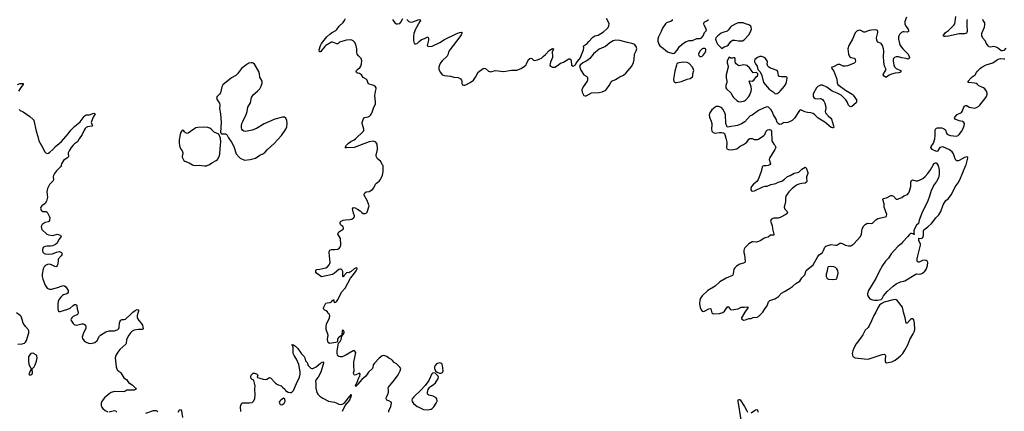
# Model space of a CAD drawing. Header units: inches. Extents: x 1550860 to 1685816, y 509127 to 640511.
# Tile 77 of 91: x 1649742 to 1667902, y 605463 to 612686. Entities that reach past the tile are written whole.
import ezdxf

# ---------------------------------------------------------------- set-up
doc = ezdxf.new("R2010")
doc.units = ezdxf.units.IN
doc.header["$MEASUREMENT"] = 0
for name, color, linetype in [('B6640', 7, 'Continuous'), ('B6641', 7, 'Continuous'), ('B6650', 7, 'Continuous'), ('B6651', 7, 'Continuous'), ('B6660', 7, 'Continuous'), ('B6661', 7, 'Continuous')]:
    doc.layers.add(name, color=color, linetype=linetype)

msp = doc.modelspace()

# ---------------------------------------------------------------- linework, layer by layer
at = {"layer": 'B6640', "color": 6, "elevation": 600}
for points in [[(1649710, 606703), (1649790, 606708), (1649830, 606719), (1649850, 606736), (1649868, 606770), (1649911, 606910), (1649913, 606930), (1649910, 606949), (1649899, 606970), (1649846, 607026), (1649804, 607090), (1649790, 607154), (1649771, 607210), (1649752, 607230), (1649682, 607282)], [(1650000, 606528), (1649970, 606538), (1649950, 606529), (1649920, 606500), (1649905, 606470), (1649902, 606438), (1649903, 606390), (1649913, 606333), (1649943, 606263), (1649958, 606238), (1649970, 606234), (1649975, 606250), (1650000, 606275)]]:
    msp.add_lwpolyline(points, dxfattribs=at)
msp.add_lwpolyline([(1649950, 606228), (1649932, 606210), (1649925, 606175), (1649912, 606150), (1649930, 606132), (1649950, 606138), (1649970, 606152), (1649979, 606170), (1649979, 606190), (1649967, 606227)], close=True, dxfattribs=at)
at = {"layer": 'B6641', "color": 6, "elevation": 600}
for points in [[(1649702, 611490), (1649750, 611508), (1649792, 611512), (1649807, 611507), (1649808, 611490), (1649764, 611436), (1649720, 611370)], [(1649730, 611030), (1649750, 611014), (1649806, 610986), (1649930, 610899), (1649986, 610850), (1650000, 610833)]]:
    msp.add_lwpolyline(points, dxfattribs=at)
at = {"layer": 'B6650', "color": 6}
for points, elevation in [([(1650508, 610000), (1650505, 609990), (1650495, 609970), (1650421, 609899), (1650383, 609850), (1650365, 609810), (1650361, 609790), (1650367, 609730), (1650355, 609710), (1650290, 609647), (1650270, 609610), (1650256, 609570), (1650245, 609510), (1650257, 609410), (1650239, 609341), (1650210, 609295), (1650150, 609254), (1650133, 609230), (1650128, 609208), (1650138, 609170), (1650170, 609149), (1650190, 609146), (1650230, 609149), (1650250, 609138), (1650293, 609053), (1650297, 609030), (1650290, 608982), (1650277, 608963), (1650265, 608955), (1650210, 608944), (1650190, 608935), (1650153, 608907), (1650140, 608870), (1650142, 608842), (1650150, 608819), (1650243, 608730), (1650270, 608715), (1650350, 608706), (1650430, 608728), (1650470, 608721), (1650497, 608710), (1650505, 608690), (1650461, 608630), (1650433, 608567), (1650399, 608541), (1650346, 608514), (1650310, 608510), (1650248, 608512), (1650210, 608504), (1650182, 608490), (1650166, 608470), (1650161, 608450), (1650161, 608430), (1650170, 608397), (1650190, 608376), (1650210, 608365), (1650270, 608359), (1650349, 608370), (1650422, 608398), (1650470, 608408), (1650490, 608406), (1650510, 608395), (1650522, 608370), (1650519, 608350), (1650508, 608330), (1650454, 608270), (1650449, 608251), (1650443, 608177), (1650435, 608150), (1650424, 608136), (1650410, 608130), (1650390, 608135), (1650330, 608167), (1650290, 608175), (1650254, 608170), (1650230, 608161), (1650211, 608149), (1650193, 608130), (1650174, 608090), (1650159, 607990), (1650157, 607950), (1650170, 607899), (1650210, 607790), (1650250, 607736), (1650270, 607720), (1650293, 607713), (1650330, 607716), (1650465, 607750), (1650490, 607763), (1650550, 607782), (1650570, 607779), (1650590, 607761), (1650634, 607690), (1650633, 607650), (1650610, 607631), (1650550, 607611), (1650530, 607597), (1650500, 607570), (1650470, 607530), (1650453, 607490), (1650444, 607444), (1650442, 607358), (1650450, 607316), (1650470, 607305), (1650490, 607306), (1650630, 607346), (1650670, 607364), (1650726, 607414), (1650750, 607430), (1650770, 607436), (1650788, 607428), (1650797, 607410), (1650803, 607350), (1650819, 607290), (1650818, 607270), (1650806, 607250), (1650730, 607214), (1650702, 607190), (1650690, 607170), (1650687, 607150), (1650690, 607138), (1650730, 607081), (1650745, 607065), (1650758, 607058), (1650792, 607052), (1650890, 607077), (1650910, 607077), (1650930, 607070), (1650954, 607050), (1650964, 607030), (1650963, 606990), (1650920, 606910), (1650897, 606850), (1650896, 606830), (1650903, 606803), (1650930, 606765), (1650970, 606738), (1651010, 606721), (1651050, 606713), (1651110, 606725), (1651130, 606734), (1651170, 606770), (1651213, 606847), (1651230, 606867), (1651330, 606930), (1651390, 606948), (1651490, 606949), (1651510, 606952), (1651552, 606970), (1651571, 606989), (1651578, 607010), (1651585, 607095), (1651590, 607115), (1651610, 607147), (1651630, 607159), (1651670, 607156), (1651690, 607160), (1651790, 607252), (1651826, 607290), (1651870, 607324), (1651910, 607342), (1651930, 607332), (1651932, 607312), (1651928, 607290), (1651907, 607230), (1651908, 607190), (1651939, 607139), (1651984, 607090), (1651997, 607070), (1652005, 607050), (1652017, 606983), (1652008, 606972), (1651930, 606972), (1651850, 606958), (1651818, 606942), (1651790, 606919), (1651752, 606870), (1651712, 606790), (1651705, 606715), (1651699, 606701), (1651590, 606600), (1651550, 606553), (1651513, 606490), (1651502, 606450), (1651523, 606283), (1651540, 606230), (1651554, 606214), (1651590, 606193), (1651610, 606174), (1651660, 606080), (1651710, 606047), (1651750, 605997), (1651819, 605950), (1651850, 605913), (1651876, 605890), (1651887, 605870), (1651850, 605850), (1651745, 605855), (1651718, 605850), (1651678, 605830), (1651656, 605824), (1651490, 605826), (1651431, 605809), (1651390, 605784), (1651306, 605710), (1651264, 605656), (1651246, 605614), (1651243, 605570), (1651250, 605543), (1651272, 605512), (1651318, 605478), (1651370, 605455)], 600), ([(1652955, 610000), (1652990, 609996), (1653050, 610000), (1653150, 609989), (1653190, 609993), (1653212, 610000)], 700), ([(1656549, 605449), (1656549, 605470), (1656587, 605553), (1656600, 605610), (1656590, 605634), (1656550, 605658), (1656510, 605670), (1656499, 605690), (1656509, 605730), (1656530, 605771), (1656542, 605818), (1656545, 605850), (1656540, 605890), (1656544, 605910), (1656655, 606045), (1656723, 606137), (1656762, 606210), (1656769, 606250), (1656754, 606274), (1656730, 606299), (1656690, 606338), (1656646, 606366), (1656620, 606400), (1656599, 606419), (1656550, 606442), (1656510, 606474), (1656455, 606495), (1656430, 606489), (1656370, 606440), (1656287, 606353), (1656263, 606317), (1656257, 606270), (1656247, 606253), (1656176, 606184), (1656127, 606110), (1656052, 606048), (1655977, 605963), (1655970, 605949), (1655958, 605942), (1655950, 605922), (1655942, 605922), (1655938, 605930), (1655949, 605970), (1655959, 605981), (1656004, 606096), (1656013, 606110), (1656022, 606150), (1656010, 606168), (1655930, 606129), (1655910, 606138), (1655904, 606150), (1655901, 606170), (1655909, 606210), (1655908, 606248), (1655902, 606270), (1655904, 606370), (1655909, 606410), (1655916, 606424), (1655942, 606550), (1655919, 606579), (1655910, 606582), (1655890, 606579), (1655742, 606490), (1655690, 606469), (1655650, 606469), (1655630, 606475), (1655610, 606488), (1655601, 606501), (1655595, 606535), (1655597, 606577), (1655620, 606720), (1655650, 606751), (1655669, 606790), (1655686, 606846), (1655682, 606858), (1655690, 606854), (1655703, 606877), (1655710, 606878), (1655724, 606910), (1655724, 606930), (1655710, 606966), (1655690, 606946), (1655685, 606875), (1655680, 606860), (1655670, 606858), (1655643, 606837), (1655630, 606833), (1655610, 606808), (1655605, 606785), (1655605, 606755), (1655600, 606740), (1655574, 606730), (1655453, 606713), (1655430, 606729), (1655420, 606790), (1655429, 606870), (1655397, 606970), (1655392, 607030), (1655400, 607070), (1655455, 607185), (1655459, 607230), (1655452, 607252), (1655430, 607265), (1655416, 607296), (1655395, 607315), (1655367, 607330), (1655347, 607350), (1655345, 607370), (1655390, 607455), (1655410, 607464), (1655470, 607470), (1655495, 607485), (1655510, 607505), (1655526, 607514), (1655530, 607525), (1655538, 607490), (1655549, 607469), (1655570, 607476), (1655590, 607496), (1655613, 607530), (1655680, 607660), (1655743, 607737), (1655844, 607916), (1655877, 607963), (1655950, 608051), (1655966, 608090), (1655963, 608103), (1655950, 608109), (1655910, 608092), (1655858, 608042), (1655833, 608027), (1655810, 608020), (1655790, 608023), (1655770, 608015), (1655719, 607961), (1655710, 607942), (1655701, 607950), (1655701, 608041), (1655690, 608065), (1655670, 608082), (1655650, 608083), (1655630, 608076), (1655550, 608013), (1655510, 607989), (1655310, 607943), (1655238, 607990), (1655215, 608010), (1655205, 608030), (1655204, 608056), (1655209, 608071), (1655221, 608079), (1655275, 608085), (1655390, 608112), (1655421, 608130), (1655450, 608162), (1655464, 608190), (1655467, 608210), (1655447, 608393), (1655450, 608411), (1655464, 608436), (1655494, 608446), (1655550, 608445), (1655610, 608453), (1655643, 608477), (1655658, 608502), (1655665, 608535), (1655660, 608650), (1655619, 608710), (1655611, 608730), (1655613, 608750), (1655629, 608771), (1655692, 608808), (1655710, 608824), (1655714, 608830), (1655714, 608846), (1655699, 608870), (1655675, 608890), (1655659, 608910), (1655650, 608930), (1655652, 608950), (1655670, 608970), (1655710, 608987), (1655750, 608993), (1655830, 608998), (1655870, 609010), (1655900, 609030), (1655914, 609050), (1655914, 609070), (1655897, 609117), (1655885, 609170), (1655882, 609198), (1655890, 609219), (1655910, 609221), (1655930, 609216), (1655974, 609194), (1656023, 609163), (1656052, 609130), (1656074, 609114), (1656090, 609110), (1656112, 609112), (1656130, 609117), (1656150, 609135), (1656185, 609250), (1656150, 609350), (1656097, 609450), (1656094, 609470), (1656105, 609490), (1656130, 609510), (1656190, 609517), (1656250, 609553), (1656274, 609586), (1656301, 609650), (1656321, 609670), (1656370, 609706), (1656390, 609732), (1656433, 609810), (1656447, 609890), (1656446, 609986), (1656439, 610000)], 600), ([(1653819, 605461), (1653815, 605550), (1653833, 605607), (1653850, 605617), (1653890, 605621), (1653982, 605618), (1654030, 605628), (1654055, 605650), (1654076, 605690), (1654086, 605774), (1654081, 605870), (1654083, 605930), (1654063, 606030), (1654058, 606038), (1654030, 606052), (1654010, 606069), (1654002, 606098), (1654009, 606130), (1654040, 606160), (1654050, 606165), (1654070, 606164), (1654110, 606152), (1654132, 606130), (1654130, 606110), (1654122, 606090), (1654125, 606085), (1654170, 606076), (1654230, 606054), (1654272, 606048), (1654302, 606058), (1654350, 606087), (1654370, 606083), (1654459, 605979), (1654496, 605956), (1654562, 605930), (1654590, 605911), (1654631, 605870), (1654647, 605847), (1654695, 605815), (1654730, 605807), (1654750, 605811), (1654770, 605824), (1654791, 605849), (1654830, 605930), (1654845, 605975), (1654901, 606090), (1654917, 606150), (1654914, 606190), (1654888, 606328), (1654844, 606424), (1654804, 606490), (1654787, 606530), (1654783, 606643), (1654766, 606686), (1654758, 606690), (1654766, 606694), (1654790, 606687), (1654830, 606662), (1654870, 606624), (1654941, 606521), (1654990, 606471), (1655001, 606450), (1655016, 606396), (1655044, 606364), (1655064, 606310), (1655110, 606258), (1655130, 606251), (1655150, 606253), (1655170, 606262), (1655210, 606286), (1655290, 606351), (1655330, 606376), (1655342, 606370), (1655346, 606350), (1655298, 606182), (1655245, 606095), (1655210, 606052), (1655199, 606010), (1655203, 605983), (1655204, 605890), (1655222, 605810), (1655239, 605779), (1655279, 605739), (1655330, 605703), (1655438, 605650), (1655550, 605630), (1655580, 605620), (1655630, 605593), (1655670, 605589), (1655700, 605600), (1655736, 605624), (1655830, 605743), (1655836, 605744), (1655853, 605773), (1655857, 605757), (1655852, 605732), (1655825, 605670), (1655746, 605574), (1655690, 605462)], 600), ([(1650000, 606275), (1650010, 606285), (1650030, 606318), (1650052, 606390), (1650062, 606450), (1650059, 606481), (1650050, 606498), (1650010, 606525), (1650000, 606528)], 600), ([(1651390, 605455), (1651490, 605476), (1651513, 605470), (1651528, 605450)], 600), ([(1652070, 605428), (1652210, 605476), (1652258, 605478), (1652270, 605474), (1652290, 605456)], 600), ([(1652665, 605450), (1652690, 605491), (1652710, 605496), (1652728, 605470), (1652745, 605350)], 600)]:
    msp.add_lwpolyline(points, dxfattribs=dict(at, elevation=elevation))
at = {"layer": 'B6650', "color": 6, "elevation": 600}
for points in [[(1657490, 606354), (1657450, 606347), (1657430, 606336), (1657405, 606310), (1657394, 606286), (1657392, 606250), (1657412, 606210), (1657442, 606182), (1657487, 606167), (1657510, 606168), (1657527, 606173), (1657539, 606181), (1657546, 606190), (1657550, 606210), (1657541, 606310), (1657535, 606330), (1657530, 606339), (1657510, 606352)], [(1657370, 606174), (1657353, 606167), (1657344, 606156), (1657286, 606034), (1657222, 605938), (1657135, 605845), (1657010, 605730), (1656980, 605690), (1656976, 605670), (1656983, 605643), (1657007, 605607), (1657070, 605553), (1657090, 605543), (1657190, 605499), (1657270, 605492), (1657330, 605502), (1657350, 605514), (1657377, 605543), (1657425, 605610), (1657442, 605650), (1657438, 605690), (1657425, 605710), (1657370, 605739), (1657290, 605759), (1657272, 605772), (1657265, 605790), (1657265, 605810), (1657278, 605862), (1657297, 605903), (1657318, 605922), (1657370, 605953), (1657410, 605985), (1657462, 606070), (1657465, 606090), (1657460, 606110), (1657438, 606138), (1657404, 606164)], [(1654610, 605704), (1654556, 605670), (1654537, 605650), (1654529, 605631), (1654531, 605610), (1654546, 605586), (1654570, 605582), (1654590, 605588), (1654617, 605610), (1654635, 605650), (1654633, 605693), (1654622, 605702)]]:
    msp.add_lwpolyline(points, close=True, dxfattribs=at)
at = {"layer": 'B6651', "color": 6}
for points, elevation in [([(1656439, 610000), (1656435, 610010), (1656394, 610074), (1656341, 610121), (1656317, 610170), (1656315, 610190), (1656342, 610290), (1656342, 610310), (1656332, 610392), (1656325, 610410), (1656310, 610430), (1656270, 610443), (1656190, 610432), (1655908, 610328), (1655770, 610321), (1655750, 610325), (1655747, 610330), (1655767, 610370), (1655806, 610410), (1655850, 610440), (1655910, 610469), (1655933, 610487), (1656081, 610630), (1656090, 610650), (1656087, 610670), (1656057, 610770), (1656057, 610790), (1656074, 610846), (1656090, 610874), (1656110, 610883), (1656170, 610892), (1656194, 610906), (1656214, 610926), (1656237, 610963), (1656272, 611070), (1656304, 611130), (1656306, 611174), (1656291, 611290), (1656301, 611359), (1656316, 611410), (1656316, 611430), (1656305, 611450), (1656275, 611475), (1656190, 611498), (1656174, 611510), (1656162, 611530), (1656150, 611570), (1656131, 611591), (1656079, 611619), (1656045, 611670), (1656010, 611691), (1655970, 611697), (1655952, 611712), (1655947, 611730), (1655952, 611750), (1655969, 611770), (1656023, 611810), (1656036, 611830), (1656047, 611870), (1656049, 611930), (1656038, 611970), (1655990, 612020), (1655968, 612050), (1655958, 612090), (1655958, 612150), (1655943, 612230), (1655919, 612270), (1655890, 612296), (1655870, 612306), (1655834, 612314), (1655770, 612311), (1655659, 612281), (1655639, 612270), (1655610, 612244), (1655590, 612239), (1655530, 612268), (1655510, 612273), (1655490, 612271), (1655388, 612212), (1655367, 612193), (1655290, 612092), (1655270, 612095), (1655267, 612130), (1655290, 612210), (1655310, 612248), (1655408, 612372), (1655459, 612421), (1655490, 612446), (1655571, 612489), (1655590, 612504), (1655635, 612570), (1655710, 612635), (1655735, 612670), (1655751, 612711)], 600), ([(1656620, 612690), (1656627, 612670), (1656659, 612630), (1656690, 612613), (1656712, 612608), (1656750, 612617), (1656770, 612641), (1656810, 612709)], 600), ([(1656885, 612690), (1656898, 612670), (1656920, 612650), (1656950, 612639), (1656990, 612645), (1657090, 612682), (1657110, 612687), (1657125, 612686), (1657132, 612672), (1657124, 612650), (1657041, 612510), (1657010, 612430), (1657004, 612384), (1657002, 612310), (1657009, 612269), (1657019, 612250), (1657030, 612243), (1657050, 612242), (1657070, 612250), (1657110, 612282), (1657150, 612323), (1657210, 612342), (1657270, 612370), (1657283, 612343), (1657284, 612310), (1657260, 612210), (1657270, 612196), (1657290, 612190), (1657350, 612197), (1657490, 612263), (1657578, 612322), (1657790, 612428), (1657853, 612453), (1657890, 612459), (1657896, 612456), (1657895, 612435), (1657886, 612410), (1657862, 612370), (1657673, 612130), (1657652, 612090), (1657639, 612041), (1657626, 612014), (1657536, 611930), (1657505, 611890), (1657483, 611850), (1657470, 611810), (1657474, 611770), (1657500, 611710), (1657535, 611670), (1657575, 611655), (1657690, 611642), (1657750, 611624), (1657830, 611620), (1657870, 611598), (1657892, 611572), (1657898, 611550), (1657899, 611510), (1657906, 611486), (1657930, 611476), (1657950, 611478), (1657970, 611484), (1658050, 611526), (1658110, 611570), (1658150, 611627), (1658199, 611721), (1658290, 611787), (1658310, 611793), (1658330, 611786), (1658390, 611735), (1658410, 611728), (1658430, 611727), (1658510, 611747), (1658670, 611728), (1658814, 611754), (1658887, 611753), (1658910, 611758), (1658990, 611789), (1659054, 611830), (1659076, 611850), (1659090, 611870), (1659123, 611950), (1659150, 611973), (1659170, 611978), (1659188, 611968), (1659219, 611939), (1659233, 611933), (1659290, 611943), (1659338, 611962), (1659363, 611977), (1659396, 612010), (1659438, 612042), (1659510, 612117), (1659570, 612156), (1659590, 612150), (1659565, 612090), (1659563, 612070), (1659571, 612029), (1659568, 611990), (1659530, 611902), (1659523, 611870), (1659522, 611850), (1659531, 611830), (1659570, 611811), (1659612, 611808), (1659661, 611839), (1659716, 611884), (1659770, 611903), (1659870, 611963), (1659890, 611966), (1659906, 611950), (1659915, 611930), (1659922, 611850), (1659950, 611832), (1659990, 611852), (1660000, 611870)], 600), ([(1650000, 610833), (1650002, 610830), (1650044, 610630), (1650078, 610530), (1650096, 610450), (1650146, 610366), (1650206, 610246), (1650230, 610222), (1650250, 610220), (1650270, 610227), (1650296, 610244), (1650351, 610290), (1650401, 610350), (1650470, 610402), (1650510, 610439), (1650637, 610583), (1650683, 610650), (1650750, 610715), (1650856, 610804), (1650930, 610903), (1650950, 610922), (1650970, 610931), (1651030, 610934), (1651110, 610960), (1651130, 610955), (1651133, 610950), (1651096, 610890), (1651066, 610810), (1651062, 610790), (1651084, 610730), (1651070, 610721), (1650990, 610710), (1650970, 610700), (1650950, 610682), (1650930, 610650), (1650896, 610570), (1650837, 610490), (1650810, 610431), (1650750, 610394), (1650730, 610375), (1650690, 610329), (1650651, 610270), (1650636, 610230), (1650634, 610210), (1650640, 610170), (1650637, 610150), (1650623, 610137), (1650572, 610110), (1650552, 610090), (1650514, 610030), (1650508, 610000)], 600), ([(1653212, 610000), (1653233, 610007), (1653297, 610050), (1653368, 610090), (1653390, 610110), (1653420, 610160), (1653433, 610207), (1653437, 610310), (1653452, 610432), (1653443, 610503), (1653417, 610577), (1653330, 610612), (1653272, 610670), (1653248, 610688), (1653210, 610698), (1653150, 610707), (1653030, 610698), (1652990, 610690), (1652951, 610670), (1652850, 610594), (1652830, 610589), (1652800, 610600), (1652779, 610619), (1652770, 610638), (1652750, 610648), (1652730, 610638), (1652711, 610609), (1652701, 610570), (1652685, 610470), (1652683, 610417), (1652688, 610368), (1652698, 610338), (1652721, 610290), (1652737, 610270), (1652753, 610233), (1652751, 610210), (1652738, 610170), (1652740, 610150), (1652760, 610100), (1652770, 610087), (1652790, 610074), (1652870, 610045), (1652926, 610010), (1652950, 610001), (1652955, 610000)], 700)]:
    msp.add_lwpolyline(points, dxfattribs=dict(at, elevation=elevation))
at = {"layer": 'B6651', "color": 6, "elevation": 700}
msp.add_lwpolyline([(1654030, 611893), (1654010, 611893), (1653970, 611882), (1653910, 611849), (1653830, 611784), (1653761, 611690), (1653730, 611658), (1653648, 611612), (1653490, 611486), (1653467, 611450), (1653443, 611337), (1653427, 611310), (1653381, 611270), (1653374, 611250), (1653384, 611210), (1653424, 611144), (1653435, 611110), (1653426, 611046), (1653445, 610950), (1653455, 610790), (1653447, 610607), (1653464, 610584), (1653538, 610578), (1653550, 610574), (1653570, 610557), (1653592, 610510), (1653649, 610429), (1653689, 610350), (1653737, 610210), (1653790, 610148), (1653810, 610130), (1653890, 610095), (1653990, 610108), (1654090, 610135), (1654170, 610185), (1654240, 610220), (1654270, 610245), (1654310, 610289), (1654436, 610404), (1654573, 610550), (1654653, 610670), (1654668, 610710), (1654676, 610770), (1654666, 610830), (1654648, 610868), (1654626, 610886), (1654611, 610891), (1654590, 610891), (1654449, 610851), (1654250, 610768), (1654110, 610682), (1654030, 610650), (1653907, 610627), (1653873, 610633), (1653850, 610650), (1653839, 610670), (1653834, 610694), (1653833, 610730), (1653840, 610770), (1653855, 610810), (1653921, 610939), (1653936, 610990), (1653951, 611070), (1653997, 611150), (1654014, 611250), (1654050, 611299), (1654130, 611366), (1654169, 611410), (1654198, 611462), (1654214, 611514), (1654213, 611553), (1654170, 611629), (1654162, 611690), (1654151, 611730), (1654070, 611864), (1654050, 611886)], close=True, dxfattribs=at)
at = {"layer": 'B6660', "color": 6}
for points, elevation in [([(1663555, 610000), (1663550, 609997), (1663510, 609990), (1663462, 609990), (1663450, 609985), (1663437, 609970), (1663430, 609930), (1663412, 609870), (1663361, 609739), (1663336, 609704), (1663273, 609650), (1663240, 609610), (1663228, 609570), (1663228, 609548), (1663236, 609530), (1663250, 609523), (1663294, 609530), (1663450, 609602), (1663490, 609613), (1663530, 609613), (1663595, 609645), (1663690, 609665), (1663731, 609689), (1663798, 609710), (1663850, 609742), (1663903, 609797), (1663950, 609811), (1664026, 609854), (1664090, 609866), (1664110, 609876), (1664170, 609927), (1664230, 609964), (1664250, 609951), (1664280, 609870), (1664279, 609850), (1664254, 609790), (1664253, 609770), (1664262, 609710), (1664254, 609690), (1664226, 609674), (1664170, 609666), (1664110, 609650), (1664070, 609633), (1664036, 609610), (1663990, 609574), (1663925, 609510), (1663873, 609430), (1663866, 609390), (1663866, 609330), (1663843, 609230), (1663845, 609210), (1663855, 609190), (1663895, 609150), (1663902, 609130), (1663895, 609110), (1663870, 609090), (1663770, 609040), (1663730, 609025), (1663650, 609024), (1663630, 609020), (1663608, 609010), (1663593, 608990), (1663588, 608970), (1663621, 608890), (1663625, 608830), (1663650, 608730), (1663648, 608712), (1663590, 608710), (1663544, 608676), (1663490, 608665), (1663470, 608656), (1663410, 608616), (1663370, 608595), (1663330, 608585), (1663270, 608591), (1663250, 608588), (1663190, 608550), (1663119, 608481), (1663104, 608456), (1663096, 608430), (1663096, 608390), (1663108, 608348), (1663124, 608230), (1663115, 608205), (1663090, 608193), (1663022, 608178), (1662962, 608138), (1662934, 608110), (1662916, 608084), (1662905, 608050), (1662899, 607990), (1662889, 607970), (1662770, 607920), (1662654, 607850), (1662569, 607771), (1662432, 607690), (1662330, 607593), (1662299, 607550), (1662288, 607512), (1662279, 607450), (1662293, 607373), (1662314, 607330), (1662330, 607312), (1662350, 607306), (1662370, 607310), (1662450, 607352), (1662477, 607357), (1662491, 607351), (1662510, 607279), (1662526, 607266), (1662542, 607262), (1662650, 607268), (1662710, 607284), (1662741, 607310), (1662790, 607385), (1662810, 607393), (1662844, 607344), (1662850, 607338), (1662870, 607333), (1662990, 607353), (1663050, 607381), (1663110, 607382), (1663171, 607391), (1663172, 607370), (1663114, 607290), (1663052, 607190), (1663053, 607170), (1663070, 607154), (1663090, 607147), (1663130, 607149), (1663188, 607172), (1663230, 607175), (1663269, 607191), (1663342, 607198), (1663371, 607210), (1663451, 607290), (1663484, 607356), (1663530, 607410), (1663555, 607485), (1663563, 607497), (1663575, 607505), (1663670, 607539), (1663703, 607557), (1663737, 607583), (1663790, 607642), (1663850, 607672), (1663938, 607730), (1663993, 607767), (1664058, 607822), (1664130, 607865), (1664170, 607924), (1664221, 607979), (1664250, 608060), (1664375, 608165), (1664460, 608320), (1664490, 608350), (1664547, 608393), (1664567, 608430), (1664589, 608491), (1664609, 608510), (1664710, 608542), (1664790, 608526), (1664810, 608527), (1664870, 608563), (1664890, 608567), (1664910, 608561), (1664970, 608525), (1665030, 608514), (1665070, 608518), (1665129, 608551), (1665252, 608690), (1665269, 608730), (1665283, 608830), (1665310, 608881), (1665335, 608910), (1665366, 608930), (1665385, 608935), (1665450, 608930), (1665470, 608935), (1665530, 608997), (1665570, 609022), (1665708, 609050), (1665722, 609058), (1665730, 609070), (1665733, 609090), (1665688, 609230), (1665687, 609290), (1665664, 609370), (1665669, 609390), (1665730, 609402), (1665810, 609444), (1665830, 609445), (1665856, 609430), (1665910, 609377), (1665930, 609374), (1666010, 609407), (1666050, 609435), (1666118, 609462), (1666141, 609490), (1666155, 609525), (1666175, 609610), (1666180, 609690), (1666190, 609718), (1666210, 609731), (1666270, 609712), (1666304, 609716), (1666350, 609732), (1666400, 609760), (1666444, 609796), (1666492, 609848), (1666542, 609918), (1666592, 610000)], 600), ([(1666678, 610000), (1666690, 609972), (1666703, 609910), (1666702, 609830), (1666688, 609770), (1666650, 609699), (1666596, 609630), (1666582, 609590), (1666550, 609533), (1666524, 609430), (1666490, 609344), (1666383, 609117), (1666329, 608990), (1666318, 608930), (1666284, 608896), (1666244, 608830), (1666232, 608790), (1666236, 608736), (1666245, 608730), (1666230, 608726), (1666216, 608736), (1666190, 608744), (1666170, 608742), (1666153, 608727), (1666118, 608682), (1666031, 608590), (1666001, 608550), (1665939, 608501), (1665818, 608370), (1665763, 608290), (1665708, 608230), (1665653, 608150), (1665586, 608030), (1665530, 607910), (1665397, 607690), (1665376, 607630), (1665376, 607610), (1665383, 607590), (1665401, 607561), (1665420, 607540), (1665470, 607519), (1665506, 607514), (1665565, 607515), (1665630, 607525), (1665650, 607541), (1665676, 607590), (1665744, 607670), (1665850, 607770), (1665910, 607816), (1665990, 607852), (1666050, 607862), (1666070, 607872), (1666270, 607994), (1666290, 607996), (1666332, 607992), (1666370, 607997), (1666391, 608009), (1666435, 608045), (1666459, 608081), (1666487, 608150), (1666492, 608210), (1666481, 608230), (1666462, 608242), (1666430, 608251), (1666390, 608244), (1666330, 608214), (1666310, 608214), (1666292, 608232), (1666294, 608274), (1666305, 608330), (1666357, 608530), (1666353, 608553), (1666328, 608610), (1666323, 608650), (1666326, 608654), (1666370, 608653), (1666390, 608661), (1666399, 608670), (1666412, 608708), (1666411, 608789), (1666416, 608810), (1666494, 608866), (1666556, 608924), (1666610, 608988), (1666636, 609030), (1666692, 609088), (1666728, 609150), (1666771, 609269), (1666825, 609350), (1666872, 609388), (1666923, 609457), (1666959, 609521), (1666997, 609603), (1667050, 609676), (1667080, 609730), (1667195, 610000)], 600), ([(1663048, 605308), (1662992, 605648), (1662995, 605666), (1663002, 605678), (1663010, 605683), (1663030, 605673), (1663110, 605553), (1663150, 605470), (1663168, 605448)], 500), ([(1663230, 605433), (1663310, 605489), (1663330, 605497), (1663349, 605489), (1663357, 605450)], 500)]:
    msp.add_lwpolyline(points, dxfattribs=dict(at, elevation=elevation))
at = {"layer": 'B6660', "color": 6, "elevation": 600}
for points in [[(1664704, 608136), (1664655, 608125), (1664639, 608101), (1664632, 608050), (1664615, 607990), (1664619, 607950), (1664633, 607910), (1664658, 607898), (1664730, 607893), (1664790, 607901), (1664810, 607909), (1664822, 607930), (1664836, 608010), (1664830, 608059), (1664814, 608090), (1664790, 608115), (1664755, 608130)], [(1665890, 607523), (1665850, 607520), (1665686, 607474), (1665630, 607444), (1665602, 607418), (1665569, 607371), (1665530, 607290), (1665494, 607230), (1665455, 607130), (1665403, 607030), (1665388, 607010), (1665338, 606962), (1665290, 606871), (1665249, 606810), (1665167, 606710), (1665128, 606630), (1665110, 606579), (1665098, 606530), (1665099, 606499), (1665110, 606474), (1665150, 606450), (1665370, 606422), (1665410, 606428), (1665650, 606510), (1665695, 606515), (1665707, 606507), (1665711, 606491), (1665703, 606410), (1665703, 606390), (1665710, 606370), (1665730, 606358), (1665790, 606367), (1665830, 606377), (1665891, 606409), (1665990, 606485), (1666031, 606529), (1666070, 606590), (1666120, 606690), (1666157, 606790), (1666223, 606890), (1666239, 606930), (1666249, 606970), (1666248, 607090), (1666230, 607150), (1666210, 607167), (1666190, 607170), (1666170, 607154), (1666110, 607088), (1666090, 607090), (1666075, 607190), (1666045, 607290), (1666026, 607386), (1665930, 607502), (1665910, 607516)]]:
    msp.add_lwpolyline(points, close=True, dxfattribs=at)
at = {"layer": 'B6661', "color": 6, "elevation": 600}
for points in [[(1666099, 612730), (1666068, 612652), (1666068, 612610), (1666084, 612570), (1666130, 612510), (1666137, 612483), (1666132, 612468), (1666110, 612458), (1666050, 612465), (1666030, 612462), (1666004, 612450), (1665970, 612415), (1665955, 612390), (1665948, 612370), (1665949, 612330), (1665969, 612250), (1665984, 612210), (1666030, 612147), (1666130, 612050), (1666150, 612010), (1666155, 611990), (1666150, 611970), (1666130, 611961), (1666091, 611971), (1666010, 611981), (1665950, 612000), (1665910, 612003), (1665878, 611990), (1665861, 611970), (1665853, 611950), (1665853, 611930), (1665867, 611847), (1665879, 611819), (1665908, 611788), (1665986, 611750), (1665998, 611730), (1665990, 611721), (1665977, 611710), (1665956, 611704), (1665890, 611698), (1665821, 611679), (1665778, 611662), (1665730, 611629), (1665708, 611628), (1665683, 611643), (1665670, 611670), (1665672, 611690), (1665706, 611734), (1665722, 611770), (1665702, 611802), (1665692, 611832), (1665680, 611910), (1665671, 612010), (1665678, 612110), (1665675, 612150), (1665656, 612210), (1665630, 612249), (1665570, 612274), (1665556, 612290), (1665548, 612308), (1665546, 612350), (1665570, 612450), (1665570, 612470), (1665564, 612484), (1665550, 612496), (1665530, 612499), (1665450, 612496), (1665410, 612487), (1665330, 612454), (1665310, 612454), (1665258, 612490), (1665226, 612494), (1665184, 612476), (1665154, 612446), (1665102, 612330), (1665034, 612210), (1665014, 612150), (1665026, 612050), (1665038, 612018), (1665050, 612003), (1665070, 611991), (1665130, 611978), (1665144, 611970), (1665153, 611953), (1665158, 611930), (1665150, 611906), (1665130, 611886), (1665090, 611865), (1665010, 611835), (1664970, 611828), (1664930, 611830), (1664870, 611862), (1664830, 611861), (1664750, 611818), (1664722, 611810), (1664716, 611790), (1664755, 611735), (1664796, 611636), (1664810, 611590), (1664821, 611521), (1664833, 611493), (1664854, 611470), (1664970, 611388), (1665095, 611315), (1665117, 611296), (1665173, 611210), (1665178, 611170), (1665168, 611150), (1665090, 611087), (1665070, 611082), (1665050, 611086), (1665028, 611108), (1665003, 611170), (1664979, 611210), (1664914, 611274), (1664890, 611293), (1664819, 611330), (1664728, 611368), (1664630, 611444), (1664550, 611476), (1664510, 611479), (1664464, 611456), (1664439, 611430), (1664383, 611330), (1664376, 611310), (1664376, 611270), (1664387, 611250), (1664414, 611234), (1664450, 611229), (1664510, 611233), (1664530, 611228), (1664550, 611213), (1664570, 611183), (1664590, 611148), (1664604, 611104), (1664608, 611050), (1664598, 610990), (1664604, 610970), (1664650, 610916), (1664700, 610870), (1664713, 610850), (1664753, 610730), (1664756, 610704), (1664750, 610689), (1664730, 610689), (1664710, 610697), (1664594, 610794), (1664530, 610836), (1664470, 610867), (1664410, 610930), (1664376, 610956), (1664331, 610971), (1664270, 610975), (1664225, 610985), (1664150, 611021), (1664127, 611013), (1664030, 610870), (1663988, 610830), (1663950, 610808), (1663910, 610791), (1663870, 610784), (1663830, 610789), (1663811, 610769), (1663790, 610757), (1663754, 610754), (1663730, 610769), (1663715, 610790), (1663696, 610850), (1663647, 610930), (1663623, 610990), (1663602, 611022), (1663562, 611062), (1663550, 611071), (1663530, 611077), (1663510, 611075), (1663470, 611062), (1663370, 611011), (1663250, 610927), (1663215, 610910), (1663115, 610805), (1663056, 610764), (1662983, 610737), (1662830, 610708), (1662807, 610707), (1662792, 610712), (1662782, 610722), (1662764, 610770), (1662757, 610930), (1662750, 610969), (1662710, 611036), (1662690, 611061), (1662670, 611074), (1662633, 611087), (1662590, 611084), (1662567, 611073), (1662510, 611024), (1662470, 610970), (1662457, 610930), (1662464, 610890), (1662496, 610816), (1662508, 610770), (1662510, 610750), (1662502, 610670), (1662510, 610631), (1662530, 610608), (1662570, 610596), (1662650, 610606), (1662686, 610606), (1662720, 610601), (1662739, 610590), (1662750, 610570), (1662763, 610503), (1662784, 610430), (1662786, 610406), (1662777, 610330), (1662786, 610306), (1662812, 610292), (1662866, 610286), (1662909, 610289), (1662970, 610307), (1663030, 610356), (1663090, 610383), (1663128, 610410), (1663150, 610430), (1663190, 610484), (1663210, 610494), (1663230, 610497), (1663250, 610494), (1663290, 610476), (1663310, 610474), (1663350, 610478), (1663370, 610485), (1663466, 610550), (1663482, 610570), (1663512, 610630), (1663530, 610650), (1663543, 610657), (1663570, 610662), (1663590, 610656), (1663610, 610631), (1663612, 610450), (1663649, 610389), (1663668, 610370), (1663680, 610350), (1663686, 610330), (1663672, 610290), (1663572, 610130), (1663567, 610110), (1663568, 610090), (1663588, 610030), (1663575, 610010), (1663555, 610000)], [(1667218, 612690), (1667212, 612668), (1667208, 612590), (1667218, 612470), (1667213, 612450), (1667202, 612438), (1667170, 612423), (1667070, 612428), (1666870, 612382), (1666816, 612376), (1666790, 612379), (1666775, 612390), (1666785, 612410), (1666818, 612450), (1666870, 612484), (1666973, 612587), (1666988, 612610), (1667008, 612748)], [(1660000, 611870), (1660022, 611910), (1660081, 611979), (1660140, 612130), (1660145, 612165), (1660143, 612197), (1660150, 612212), (1660210, 612245), (1660237, 612283), (1660314, 612366), (1660350, 612387), (1660410, 612404), (1660510, 612464), (1660567, 612510), (1660595, 612545), (1660609, 612571), (1660612, 612608), (1660605, 612630), (1660564, 612710)], [(1661778, 612690), (1661773, 612670), (1661749, 612651), (1661685, 612635), (1661670, 612627), (1661653, 612607), (1661598, 612530), (1661572, 612468), (1661521, 612370), (1661510, 612330), (1661512, 612290), (1661530, 612234), (1661550, 612204), (1661617, 612157), (1661690, 612096), (1661790, 612063), (1661810, 612067), (1661830, 612083), (1661870, 612127), (1661911, 612189), (1661963, 612237), (1662023, 612277), (1662090, 612302), (1662150, 612303), (1662230, 612341), (1662290, 612341), (1662315, 612350), (1662349, 612391), (1662370, 612452), (1662402, 612478), (1662409, 612490), (1662395, 612530), (1662365, 612585), (1662359, 612610), (1662362, 612630), (1662376, 612644), (1662414, 612666), (1662447, 612693)], [(1667930, 612161), (1667890, 612121), (1667870, 612113), (1667850, 612113), (1667839, 612119), (1667776, 612170), (1667750, 612182), (1667710, 612190), (1667650, 612181), (1667625, 612185), (1667610, 612197), (1667570, 612253), (1667552, 612290), (1667506, 612346), (1667489, 612389), (1667488, 612430), (1667492, 612450), (1667539, 612550), (1667545, 612590), (1667540, 612630), (1667513, 612670), (1667507, 612687)], [(1667195, 610000), (1667200, 610010), (1667230, 610130), (1667227, 610147), (1667210, 610156), (1667170, 610143), (1667070, 610089), (1667050, 610083), (1667026, 610086), (1667010, 610097), (1666997, 610117), (1666965, 610210), (1666941, 610250), (1666890, 610285), (1666770, 610340), (1666742, 610338), (1666714, 610326), (1666670, 610264), (1666650, 610257), (1666572, 610292), (1666557, 610310), (1666549, 610330), (1666555, 610350), (1666593, 610407), (1666619, 610490), (1666627, 610550), (1666624, 610636), (1666630, 610667), (1666650, 610686), (1666670, 610693), (1666750, 610690), (1666782, 610681), (1666814, 610654), (1666836, 610596), (1666850, 610577), (1666870, 610564), (1666910, 610552), (1667019, 610541), (1667050, 610550), (1667070, 610569), (1667110, 610624), (1667136, 610670), (1667162, 610730), (1667166, 610770), (1667157, 610790), (1667130, 610808), (1667070, 610818), (1666993, 610850), (1666980, 610870), (1666987, 610890), (1667030, 610935), (1667110, 610973), (1667130, 611003), (1667153, 611070), (1667170, 611092), (1667190, 611102), (1667210, 611102), (1667251, 611071), (1667350, 611055), (1667390, 611067), (1667429, 611090), (1667451, 611110), (1667560, 611250), (1667573, 611270), (1667588, 611310), (1667587, 611330), (1667571, 611370), (1667543, 611410), (1667519, 611430), (1667430, 611468), (1667410, 611490), (1667382, 611510), (1667350, 611517), (1667245, 611525), (1667236, 611530), (1667236, 611550), (1667290, 611616), (1667310, 611634), (1667365, 611670), (1667387, 611710), (1667410, 611739), (1667464, 611790), (1667490, 611809), (1667570, 611854), (1667690, 611889), (1667750, 611936), (1667790, 611959), (1667830, 611971), (1667890, 611963), (1667910, 611964)], [(1666592, 610000), (1666610, 610031), (1666630, 610045), (1666644, 610044), (1666650, 610042), (1666674, 610010), (1666678, 610000)]]:
    msp.add_lwpolyline(points, dxfattribs=at)
for points in [[(1663011, 612631), (1662990, 612626), (1662948, 612610), (1662870, 612567), (1662849, 612550), (1662810, 612494), (1662790, 612476), (1662710, 612453), (1662682, 612438), (1662617, 612390), (1662582, 612350), (1662576, 612330), (1662579, 612310), (1662598, 612258), (1662613, 612233), (1662690, 612152), (1662732, 612188), (1662790, 612206), (1662810, 612216), (1662858, 612282), (1662890, 612306), (1662930, 612310), (1662998, 612298), (1663050, 612295), (1663070, 612298), (1663105, 612315), (1663190, 612408), (1663216, 612450), (1663237, 612510), (1663234, 612550), (1663225, 612565), (1663210, 612580), (1663190, 612590), (1663127, 612607), (1663087, 612627)], [(1660730, 612311), (1660690, 612297), (1660623, 612257), (1660548, 612192), (1660470, 612162), (1660430, 612140), (1660323, 612057), (1660255, 611970), (1660220, 611940), (1660190, 611919), (1660129, 611891), (1660081, 611850), (1660065, 611830), (1660093, 611753), (1660147, 611670), (1660200, 611640), (1660210, 611630), (1660215, 611615), (1660212, 611572), (1660205, 611550), (1660132, 611450), (1660110, 611390), (1660117, 611350), (1660149, 611289), (1660170, 611281), (1660190, 611283), (1660290, 611338), (1660430, 611342), (1660485, 611355), (1660528, 611372), (1660550, 611387), (1660570, 611410), (1660612, 611470), (1660645, 611530), (1660665, 611550), (1660730, 611582), (1660808, 611630), (1660879, 611661), (1660922, 611698), (1661030, 611830), (1661064, 611896), (1661075, 611950), (1661084, 612050), (1661111, 612111), (1661122, 612150), (1661114, 612190), (1661090, 612222), (1661070, 612234), (1661030, 612248), (1660950, 612265), (1660810, 612304)], [(1662377, 612157), (1662350, 612156), (1662330, 612147), (1662293, 612110), (1662269, 612070), (1662264, 612050), (1662270, 612023), (1662288, 612008), (1662310, 612006), (1662330, 612014), (1662350, 612032), (1662377, 612070), (1662398, 612110), (1662396, 612136), (1662390, 612150)], [(1663390, 612008), (1663350, 611991), (1663303, 611950), (1663296, 611930), (1663296, 611910), (1663310, 611875), (1663344, 611830), (1663356, 611770), (1663391, 611730), (1663416, 611690), (1663430, 611654), (1663462, 611530), (1663562, 611402), (1663637, 611357), (1663670, 611322), (1663690, 611321), (1663710, 611327), (1663750, 611348), (1663770, 611368), (1663850, 611462), (1663867, 611490), (1663877, 611510), (1663891, 611570), (1663894, 611610), (1663890, 611628), (1663870, 611634), (1663790, 611630), (1663750, 611639), (1663735, 611655), (1663724, 611730), (1663710, 611749), (1663590, 611792), (1663561, 611810), (1663541, 611830), (1663530, 611866), (1663532, 611908), (1663527, 611930), (1663499, 611970), (1663470, 611990), (1663427, 612007)], [(1661979, 611901), (1661907, 611893), (1661878, 611882), (1661863, 611870), (1661853, 611847), (1661825, 611735), (1661802, 611590), (1661808, 611548), (1661816, 611536), (1661828, 611528), (1661850, 611526), (1661950, 611549), (1662050, 611589), (1662110, 611599), (1662149, 611630), (1662157, 611650), (1662156, 611690), (1662174, 611750), (1662172, 611770), (1662150, 611810), (1662090, 611876), (1662050, 611896)], [(1662830, 611993), (1662789, 611930), (1662790, 611890), (1662809, 611830), (1662810, 611810), (1662769, 611670), (1662773, 611613), (1662786, 611550), (1662784, 611530), (1662764, 611470), (1662768, 611430), (1662776, 611410), (1662864, 611330), (1662890, 611276), (1662910, 611250), (1662970, 611193), (1662999, 611179), (1663030, 611172), (1663090, 611185), (1663110, 611190), (1663130, 611204), (1663190, 611271), (1663210, 611301), (1663235, 611370), (1663240, 611410), (1663235, 611450), (1663198, 611550), (1663210, 611561), (1663250, 611551), (1663283, 611570), (1663327, 611633), (1663349, 611650), (1663358, 611670), (1663355, 611690), (1663330, 611714), (1663270, 611709), (1663250, 611729), (1663235, 611755), (1663199, 611799), (1663150, 611840), (1663130, 611848), (1663090, 611853), (1663010, 611837), (1662985, 611845), (1662956, 611870), (1662944, 611890), (1662937, 611910), (1662937, 611970), (1662930, 611984), (1662910, 611984), (1662890, 611977), (1662858, 611978), (1662843, 611983)]]:
    msp.add_lwpolyline(points, close=True, dxfattribs=at)

doc.saveas('drawing.dxf')
